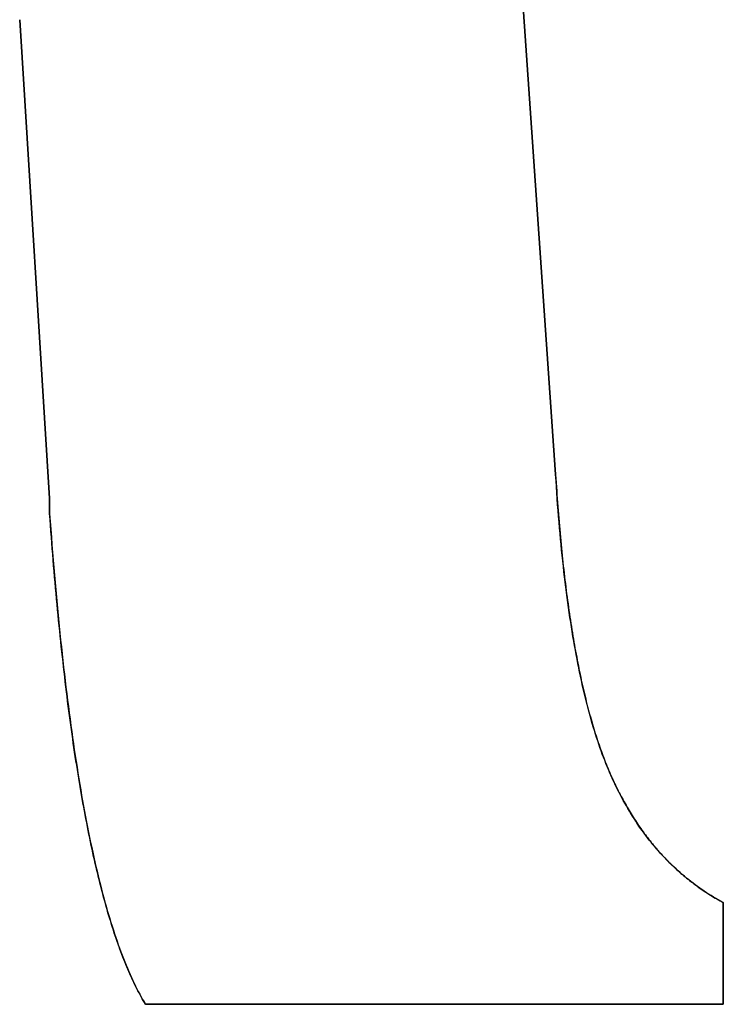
# Model space of a CAD drawing. Extents: x -1.48 to 1.48, y -1.03 to 1.03.
# Tile 67 of 90: x 0.7678 to 0.7858, y -0.6214 to -0.5963. Entities that reach past the tile are written whole.
import ezdxf

# ---------------------------------------------------------------- set-up
doc = ezdxf.new("R2010")
doc.units = 0
doc.layers.get('0').update_dxf_attribs({"linetype": 'CONTINUOUS'})

# ---------------------------------------------------------------- blocks, each defined once
blk = doc.blocks.new('*U1')
at = {"extrusion": (-0.997607, -0.069141, 0)}
for p, q in [((0.780419, -0.592426, 0.154), (0.781491, -0.607889, 0.154)), ((0.781491, -0.607889, 0.1539), (0.780419, -0.592426, 0.1539)), ((0.781491, -0.607889, 0.154), (0.781491, -0.607889, 0.1539))]:
    blk.add_line(p, q, dxfattribs=at)
for p, q in [((0.781491, -0.607889, 0.1539), (0.780419, -0.592426, 0.1539)), ((0.780419, -0.592426, 0.154), (0.781491, -0.607889, 0.154)), ((0.767789, -0.596253, 0.154), (0.767789, -0.596253, 0.1539)), ((0.767789, -0.596253, 0.1539), (0.768554, -0.608501, 0.1539)), ((0.768554, -0.608501, 0.154), (0.767789, -0.596253, 0.154)), ((0.781491, -0.607889, 0.154), (0.781491, -0.607889, 0.1539)), ((0.768554, -0.608501, 0.1539), (0.768554, -0.608884, 0.1539)), ((0.768554, -0.608884, 0.154), (0.768554, -0.608501, 0.154)), ((0.768554, -0.608884, 0.154), (0.768554, -0.608884, 0.1539)), ((0.785778, -0.618835, 0.154), (0.785778, -0.618835, 0.1539)), ((0.785778, -0.621437, 0.1539), (0.785778, -0.618835, 0.1539)), ((0.785778, -0.618835, 0.154), (0.785778, -0.621437, 0.154)), ((0.771004, -0.621437, 0.154), (0.771004, -0.621437, 0.1539)), ((0.771004, -0.621437, 0.1539), (0.785778, -0.621437, 0.1539)), ((0.785778, -0.621437, 0.154), (0.771004, -0.621437, 0.154))]:
    blk.add_line(p, q)
at = {"extrusion": (0.998053, 0.062378, 0)}
for p, q in [((0.768554, -0.608501, 0.154), (0.767789, -0.596253, 0.154)), ((0.767789, -0.596253, 0.154), (0.767789, -0.596253, 0.1539)), ((0.767789, -0.596253, 0.1539), (0.768554, -0.608501, 0.1539)), ((0.768554, -0.608501, 0.154), (0.768554, -0.608501, 0.1539))]:
    blk.add_line(p, q, dxfattribs=at)
at = {"extrusion": (1, 0, 0)}
for p, q in [((0.768554, -0.608884, 0.154), (0.768554, -0.608501, 0.154)), ((0.768554, -0.608501, 0.154), (0.768554, -0.608501, 0.1539)), ((0.768554, -0.608501, 0.1539), (0.768554, -0.608884, 0.1539)), ((0.768554, -0.608884, 0.154), (0.768554, -0.608884, 0.1539))]:
    blk.add_line(p, q, dxfattribs=at)
at = {"extrusion": (-1, 0, 0)}
for p, q in [((0.785778, -0.618835, 0.154), (0.785778, -0.621437, 0.154)), ((0.785778, -0.618835, 0.154), (0.785778, -0.618835, 0.1539)), ((0.785778, -0.621437, 0.1539), (0.785778, -0.618835, 0.1539)), ((0.785778, -0.621437, 0.154), (0.785778, -0.621437, 0.1539))]:
    blk.add_line(p, q, dxfattribs=at)
at = {"extrusion": (0, 1, 0)}
for p, q in [((0.785778, -0.621437, 0.154), (0.771004, -0.621437, 0.154)), ((0.771004, -0.621437, 0.154), (0.771004, -0.621437, 0.1539)), ((0.771004, -0.621437, 0.1539), (0.785778, -0.621437, 0.1539)), ((0.785778, -0.621437, 0.154), (0.785778, -0.621437, 0.1539))]:
    blk.add_line(p, q, dxfattribs=at)
for points in [[(0.781491, -0.607889, 0.154), (0.781497, -0.607992, 0.154), (0.781504, -0.608096, 0.154), (0.781511, -0.608199, 0.154), (0.781518, -0.608301, 0.154), (0.781525, -0.608403, 0.154), (0.781532, -0.608504, 0.154), (0.781539, -0.608604, 0.154), (0.781547, -0.608704, 0.154), (0.781555, -0.608804, 0.154), (0.781563, -0.608903, 0.154), (0.781571, -0.609001, 0.154), (0.781579, -0.609099, 0.154), (0.781587, -0.609196, 0.154), (0.781595, -0.609293, 0.154), (0.781604, -0.609389, 0.154), (0.781613, -0.609485, 0.154), (0.781622, -0.60958, 0.154), (0.781631, -0.609674, 0.154), (0.78164, -0.609768, 0.154), (0.781649, -0.609862, 0.154), (0.781659, -0.609955, 0.154), (0.781668, -0.610047, 0.154), (0.781678, -0.610139, 0.154), (0.781688, -0.61023, 0.154), (0.781698, -0.61032, 0.154), (0.781709, -0.610411, 0.154), (0.781719, -0.6105, 0.154), (0.78173, -0.610589, 0.154), (0.78174, -0.610677, 0.154), (0.781751, -0.610765, 0.154), (0.781762, -0.610853, 0.154), (0.781773, -0.610939, 0.154), (0.781785, -0.611026, 0.154), (0.781796, -0.611111, 0.154), (0.781808, -0.611196, 0.154), (0.78182, -0.611281, 0.154), (0.781832, -0.611365, 0.154), (0.781844, -0.611448, 0.154), (0.781856, -0.611531, 0.154), (0.781868, -0.611613, 0.154), (0.781881, -0.611695, 0.154), (0.781893, -0.611776, 0.154), (0.781906, -0.611857, 0.154), (0.781919, -0.611937, 0.154), (0.781932, -0.612017, 0.154), (0.781946, -0.612096, 0.154), (0.781959, -0.612174, 0.154), (0.781973, -0.612252, 0.154), (0.781986, -0.612329, 0.154), (0.782, -0.612406, 0.154), (0.782014, -0.612482, 0.154), (0.782029, -0.612558, 0.154), (0.782043, -0.612633, 0.154), (0.782057, -0.612708, 0.154), (0.782072, -0.612782, 0.154), (0.782087, -0.612855, 0.154), (0.782102, -0.612928, 0.154), (0.782117, -0.613, 0.154), (0.782132, -0.613072, 0.154), (0.782148, -0.613143, 0.154), (0.782163, -0.613214, 0.154), (0.782179, -0.613284, 0.154), (0.782195, -0.613354, 0.154), (0.782211, -0.613423, 0.154), (0.782227, -0.613491, 0.154), (0.782243, -0.613559, 0.154), (0.78226, -0.613627, 0.154), (0.782276, -0.613693, 0.154), (0.782293, -0.61376, 0.154), (0.78231, -0.613825, 0.154), (0.782327, -0.613891, 0.154), (0.782344, -0.613955, 0.154), (0.782361, -0.614019, 0.154), (0.782379, -0.614083, 0.154), (0.782397, -0.614146, 0.154), (0.782415, -0.614208, 0.154), (0.782432, -0.61427, 0.154), (0.782451, -0.614331, 0.154), (0.782469, -0.614392, 0.154), (0.782487, -0.614452, 0.154), (0.782506, -0.614512, 0.154), (0.782525, -0.614571, 0.154), (0.782543, -0.614629, 0.154), (0.782562, -0.614687, 0.154), (0.782582, -0.614744, 0.154), (0.782601, -0.614801, 0.154), (0.78262, -0.614858, 0.154), (0.78264, -0.614913, 0.154), (0.78266, -0.614968, 0.154), (0.78268, -0.615023, 0.154), (0.7827, -0.615077, 0.154), (0.78272, -0.615131, 0.154), (0.782741, -0.615184, 0.154), (0.782761, -0.615236, 0.154), (0.782782, -0.615288, 0.154), (0.782803, -0.615339, 0.154), (0.782824, -0.61539, 0.154), (0.782845, -0.615441, 0.154), (0.782866, -0.615491, 0.154), (0.782888, -0.615541, 0.154), (0.78291, -0.615591, 0.154), (0.782932, -0.615641, 0.154), (0.782955, -0.61569, 0.154), (0.782977, -0.615739, 0.154), (0.783, -0.615787, 0.154), (0.783023, -0.615836, 0.154), (0.783046, -0.615884, 0.154), (0.78307, -0.615931, 0.154), (0.783093, -0.615979, 0.154), (0.783117, -0.616026, 0.154), (0.783141, -0.616072, 0.154), (0.783166, -0.616119, 0.154), (0.78319, -0.616165, 0.154), (0.783215, -0.616211, 0.154), (0.78324, -0.616257, 0.154), (0.783265, -0.616302, 0.154), (0.783291, -0.616347, 0.154), (0.783316, -0.616391, 0.154), (0.783342, -0.616436, 0.154), (0.783368, -0.61648, 0.154), (0.783395, -0.616524, 0.154), (0.783421, -0.616567, 0.154), (0.783448, -0.61661, 0.154), (0.783475, -0.616653, 0.154), (0.783502, -0.616695, 0.154), (0.783529, -0.616738, 0.154), (0.783557, -0.61678, 0.154), (0.783585, -0.616821, 0.154), (0.783613, -0.616863, 0.154), (0.783641, -0.616904, 0.154), (0.783669, -0.616944, 0.154), (0.783698, -0.616985, 0.154), (0.783727, -0.617025, 0.154), (0.783756, -0.617065, 0.154), (0.783786, -0.617104, 0.154), (0.783815, -0.617143, 0.154), (0.783845, -0.617182, 0.154), (0.783875, -0.617221, 0.154), (0.783905, -0.617259, 0.154), (0.783936, -0.617297, 0.154), (0.783966, -0.617335, 0.154), (0.783997, -0.617372, 0.154), (0.784028, -0.617409, 0.154), (0.78406, -0.617446, 0.154), (0.784091, -0.617483, 0.154), (0.784123, -0.617519, 0.154), (0.784155, -0.617555, 0.154), (0.784187, -0.61759, 0.154), (0.784219, -0.617626, 0.154), (0.784252, -0.617661, 0.154), (0.784285, -0.617695, 0.154), (0.784318, -0.61773, 0.154), (0.784351, -0.617764, 0.154), (0.784385, -0.617798, 0.154), (0.784418, -0.617831, 0.154), (0.784452, -0.617864, 0.154), (0.784487, -0.617897, 0.154), (0.784521, -0.61793, 0.154), (0.784555, -0.617962, 0.154), (0.78459, -0.617994, 0.154), (0.784625, -0.618026, 0.154), (0.784661, -0.618057, 0.154), (0.784696, -0.618088, 0.154), (0.784732, -0.618119, 0.154), (0.784768, -0.618149, 0.154), (0.784804, -0.618179, 0.154), (0.78484, -0.618209, 0.154), (0.784877, -0.618239, 0.154), (0.784913, -0.618268, 0.154), (0.78495, -0.618297, 0.154), (0.784988, -0.618326, 0.154), (0.785025, -0.618354, 0.154), (0.785063, -0.618382, 0.154), (0.7851, -0.61841, 0.154), (0.785139, -0.618437, 0.154), (0.785177, -0.618464, 0.154), (0.785215, -0.618491, 0.154), (0.785254, -0.618518, 0.154), (0.785293, -0.618544, 0.154), (0.785332, -0.61857, 0.154), (0.785372, -0.618595, 0.154), (0.785411, -0.618621, 0.154), (0.785451, -0.618646, 0.154), (0.785491, -0.61867, 0.154), (0.785531, -0.618695, 0.154), (0.785572, -0.618719, 0.154), (0.785613, -0.618743, 0.154), (0.785653, -0.618766, 0.154), (0.785695, -0.618789, 0.154), (0.785736, -0.618812, 0.154), (0.785778, -0.618835, 0.154)], [(0.785778, -0.618835, 0.1539), (0.785715, -0.618801, 0.1539), (0.785653, -0.618766, 0.1539), (0.785592, -0.61873, 0.1539), (0.785531, -0.618694, 0.1539), (0.78547, -0.618658, 0.1539), (0.78541, -0.61862, 0.1539), (0.785351, -0.618582, 0.1539), (0.785292, -0.618543, 0.1539), (0.785233, -0.618503, 0.1539), (0.785175, -0.618463, 0.1539), (0.785118, -0.618422, 0.1539), (0.785061, -0.618381, 0.1539), (0.785004, -0.618338, 0.1539), (0.784948, -0.618295, 0.1539), (0.784893, -0.618252, 0.1539), (0.784838, -0.618207, 0.1539), (0.784783, -0.618162, 0.1539), (0.784729, -0.618117, 0.1539), (0.784676, -0.61807, 0.1539), (0.784623, -0.618023, 0.1539), (0.78457, -0.617975, 0.1539), (0.784518, -0.617927, 0.1539), (0.784466, -0.617878, 0.1539), (0.784415, -0.617828, 0.1539), (0.784365, -0.617777, 0.1539), (0.784315, -0.617726, 0.1539), (0.784265, -0.617674, 0.1539), (0.784216, -0.617622, 0.1539), (0.784167, -0.617569, 0.1539), (0.784119, -0.617515, 0.1539), (0.784071, -0.61746, 0.1539), (0.784024, -0.617405, 0.1539), (0.783978, -0.617349, 0.1539), (0.783932, -0.617292, 0.1539), (0.783886, -0.617235, 0.1539), (0.783841, -0.617177, 0.1539), (0.783796, -0.617118, 0.1539), (0.783752, -0.617059, 0.1539), (0.783708, -0.616999, 0.1539), (0.783665, -0.616938, 0.1539), (0.783622, -0.616877, 0.1539), (0.78358, -0.616814, 0.1539), (0.783538, -0.616752, 0.1539), (0.783497, -0.616688, 0.1539), (0.783456, -0.616624, 0.1539), (0.783416, -0.616559, 0.1539), (0.783376, -0.616494, 0.1539), (0.783337, -0.616427, 0.1539), (0.783299, -0.61636, 0.1539), (0.78326, -0.616293, 0.1539), (0.783222, -0.616225, 0.1539), (0.783185, -0.616156, 0.1539), (0.783148, -0.616086, 0.1539), (0.783112, -0.616016, 0.1539), (0.783076, -0.615945, 0.1539), (0.783041, -0.615873, 0.1539), (0.783006, -0.615801, 0.1539), (0.782972, -0.615728, 0.1539), (0.782938, -0.615654, 0.1539), (0.782905, -0.615579, 0.1539), (0.782872, -0.615504, 0.1539), (0.78284, -0.615429, 0.1539), (0.782808, -0.615352, 0.1539), (0.782777, -0.615275, 0.1539), (0.782746, -0.615197, 0.1539), (0.782715, -0.615117, 0.1539), (0.782685, -0.615036, 0.1539), (0.782655, -0.614954, 0.1539), (0.782625, -0.61487, 0.1539), (0.782596, -0.614786, 0.1539), (0.782567, -0.6147, 0.1539), (0.782538, -0.614613, 0.1539), (0.78251, -0.614524, 0.1539), (0.782482, -0.614434, 0.1539), (0.782454, -0.614344, 0.1539), (0.782427, -0.614251, 0.1539), (0.7824, -0.614158, 0.1539), (0.782374, -0.614063, 0.1539), (0.782347, -0.613967, 0.1539), (0.782322, -0.61387, 0.1539), (0.782296, -0.613772, 0.1539), (0.782271, -0.613672, 0.1539), (0.782246, -0.613571, 0.1539), (0.782221, -0.613469, 0.1539), (0.782197, -0.613365, 0.1539), (0.782173, -0.613261, 0.1539), (0.78215, -0.613155, 0.1539), (0.782127, -0.613047, 0.1539), (0.782104, -0.612939, 0.1539), (0.782082, -0.612829, 0.1539), (0.782059, -0.612718, 0.1539), (0.782038, -0.612606, 0.1539), (0.782016, -0.612493, 0.1539), (0.781995, -0.612378, 0.1539), (0.781974, -0.612262, 0.1539), (0.781954, -0.612145, 0.1539), (0.781934, -0.612026, 0.1539), (0.781914, -0.611906, 0.1539), (0.781895, -0.611785, 0.1539), (0.781876, -0.611663, 0.1539), (0.781857, -0.61154, 0.1539), (0.781839, -0.611415, 0.1539), (0.781821, -0.611289, 0.1539), (0.781803, -0.611162, 0.1539), (0.781786, -0.611033, 0.1539), (0.781769, -0.610903, 0.1539), (0.781752, -0.610772, 0.1539), (0.781736, -0.61064, 0.1539), (0.78172, -0.610506, 0.1539), (0.781704, -0.610372, 0.1539), (0.781689, -0.610236, 0.1539), (0.781674, -0.610098, 0.1539), (0.781659, -0.60996, 0.1539), (0.781645, -0.60982, 0.1539), (0.781631, -0.609679, 0.1539), (0.781618, -0.609537, 0.1539), (0.781604, -0.609393, 0.1539), (0.781591, -0.609248, 0.1539), (0.781579, -0.609102, 0.1539), (0.781567, -0.608955, 0.1539), (0.781555, -0.608806, 0.1539), (0.781543, -0.608656, 0.1539), (0.781532, -0.608505, 0.1539), (0.781521, -0.608353, 0.1539), (0.781511, -0.608199, 0.1539), (0.781501, -0.608045, 0.1539), (0.781491, -0.607889, 0.1539)], [(0.785778, -0.618835, 0.1539), (0.785715, -0.618801, 0.1539), (0.785653, -0.618766, 0.1539), (0.785592, -0.61873, 0.1539), (0.785531, -0.618694, 0.1539), (0.78547, -0.618658, 0.1539), (0.78541, -0.61862, 0.1539), (0.785351, -0.618582, 0.1539), (0.785292, -0.618543, 0.1539), (0.785233, -0.618503, 0.1539), (0.785175, -0.618463, 0.1539), (0.785118, -0.618422, 0.1539), (0.785061, -0.618381, 0.1539), (0.785004, -0.618338, 0.1539), (0.784948, -0.618295, 0.1539), (0.784893, -0.618252, 0.1539), (0.784838, -0.618207, 0.1539), (0.784783, -0.618162, 0.1539), (0.784729, -0.618117, 0.1539), (0.784676, -0.61807, 0.1539), (0.784623, -0.618023, 0.1539), (0.78457, -0.617975, 0.1539), (0.784518, -0.617927, 0.1539), (0.784466, -0.617878, 0.1539), (0.784415, -0.617828, 0.1539), (0.784365, -0.617777, 0.1539), (0.784315, -0.617726, 0.1539), (0.784265, -0.617674, 0.1539), (0.784216, -0.617622, 0.1539), (0.784167, -0.617569, 0.1539), (0.784119, -0.617515, 0.1539), (0.784071, -0.61746, 0.1539), (0.784024, -0.617405, 0.1539), (0.783978, -0.617349, 0.1539), (0.783932, -0.617292, 0.1539), (0.783886, -0.617235, 0.1539), (0.783841, -0.617177, 0.1539), (0.783796, -0.617118, 0.1539), (0.783752, -0.617059, 0.1539), (0.783708, -0.616999, 0.1539), (0.783665, -0.616938, 0.1539), (0.783622, -0.616877, 0.1539), (0.78358, -0.616814, 0.1539), (0.783538, -0.616752, 0.1539), (0.783497, -0.616688, 0.1539), (0.783456, -0.616624, 0.1539), (0.783416, -0.616559, 0.1539), (0.783376, -0.616494, 0.1539), (0.783337, -0.616427, 0.1539), (0.783299, -0.61636, 0.1539), (0.78326, -0.616293, 0.1539), (0.783222, -0.616225, 0.1539), (0.783185, -0.616156, 0.1539), (0.783148, -0.616086, 0.1539), (0.783112, -0.616016, 0.1539), (0.783076, -0.615945, 0.1539), (0.783041, -0.615873, 0.1539), (0.783006, -0.615801, 0.1539), (0.782972, -0.615728, 0.1539), (0.782938, -0.615654, 0.1539), (0.782905, -0.615579, 0.1539), (0.782872, -0.615504, 0.1539), (0.78284, -0.615429, 0.1539), (0.782808, -0.615352, 0.1539), (0.782777, -0.615275, 0.1539), (0.782746, -0.615197, 0.1539), (0.782715, -0.615117, 0.1539), (0.782685, -0.615036, 0.1539), (0.782655, -0.614954, 0.1539), (0.782625, -0.61487, 0.1539), (0.782596, -0.614786, 0.1539), (0.782567, -0.6147, 0.1539), (0.782538, -0.614613, 0.1539), (0.78251, -0.614524, 0.1539), (0.782482, -0.614434, 0.1539), (0.782454, -0.614344, 0.1539), (0.782427, -0.614251, 0.1539), (0.7824, -0.614158, 0.1539), (0.782374, -0.614063, 0.1539), (0.782347, -0.613967, 0.1539), (0.782322, -0.61387, 0.1539), (0.782296, -0.613772, 0.1539), (0.782271, -0.613672, 0.1539), (0.782246, -0.613571, 0.1539), (0.782221, -0.613469, 0.1539), (0.782197, -0.613365, 0.1539), (0.782173, -0.613261, 0.1539), (0.78215, -0.613155, 0.1539), (0.782127, -0.613047, 0.1539), (0.782104, -0.612939, 0.1539), (0.782082, -0.612829, 0.1539), (0.782059, -0.612718, 0.1539), (0.782038, -0.612606, 0.1539), (0.782016, -0.612493, 0.1539), (0.781995, -0.612378, 0.1539), (0.781974, -0.612262, 0.1539), (0.781954, -0.612145, 0.1539), (0.781934, -0.612026, 0.1539), (0.781914, -0.611906, 0.1539), (0.781895, -0.611785, 0.1539), (0.781876, -0.611663, 0.1539), (0.781857, -0.61154, 0.1539), (0.781839, -0.611415, 0.1539), (0.781821, -0.611289, 0.1539), (0.781803, -0.611162, 0.1539), (0.781786, -0.611033, 0.1539), (0.781769, -0.610903, 0.1539), (0.781752, -0.610772, 0.1539), (0.781736, -0.61064, 0.1539), (0.78172, -0.610506, 0.1539), (0.781704, -0.610372, 0.1539), (0.781689, -0.610236, 0.1539), (0.781674, -0.610098, 0.1539), (0.781659, -0.60996, 0.1539), (0.781645, -0.60982, 0.1539), (0.781631, -0.609679, 0.1539), (0.781618, -0.609537, 0.1539), (0.781604, -0.609393, 0.1539), (0.781591, -0.609248, 0.1539), (0.781579, -0.609102, 0.1539), (0.781567, -0.608955, 0.1539), (0.781555, -0.608806, 0.1539), (0.781543, -0.608656, 0.1539), (0.781532, -0.608505, 0.1539), (0.781521, -0.608353, 0.1539), (0.781511, -0.608199, 0.1539), (0.781501, -0.608045, 0.1539), (0.781491, -0.607889, 0.1539)], [(0.781491, -0.607889, 0.154), (0.781497, -0.607992, 0.154), (0.781504, -0.608096, 0.154), (0.781511, -0.608199, 0.154), (0.781518, -0.608301, 0.154), (0.781525, -0.608403, 0.154), (0.781532, -0.608504, 0.154), (0.781539, -0.608604, 0.154), (0.781547, -0.608704, 0.154), (0.781555, -0.608804, 0.154), (0.781563, -0.608903, 0.154), (0.781571, -0.609001, 0.154), (0.781579, -0.609099, 0.154), (0.781587, -0.609196, 0.154), (0.781595, -0.609293, 0.154), (0.781604, -0.609389, 0.154), (0.781613, -0.609485, 0.154), (0.781622, -0.60958, 0.154), (0.781631, -0.609674, 0.154), (0.78164, -0.609768, 0.154), (0.781649, -0.609862, 0.154), (0.781659, -0.609955, 0.154), (0.781668, -0.610047, 0.154), (0.781678, -0.610139, 0.154), (0.781688, -0.61023, 0.154), (0.781698, -0.61032, 0.154), (0.781709, -0.610411, 0.154), (0.781719, -0.6105, 0.154), (0.78173, -0.610589, 0.154), (0.78174, -0.610677, 0.154), (0.781751, -0.610765, 0.154), (0.781762, -0.610853, 0.154), (0.781773, -0.610939, 0.154), (0.781785, -0.611026, 0.154), (0.781796, -0.611111, 0.154), (0.781808, -0.611196, 0.154), (0.78182, -0.611281, 0.154), (0.781832, -0.611365, 0.154), (0.781844, -0.611448, 0.154), (0.781856, -0.611531, 0.154), (0.781868, -0.611613, 0.154), (0.781881, -0.611695, 0.154), (0.781893, -0.611776, 0.154), (0.781906, -0.611857, 0.154), (0.781919, -0.611937, 0.154), (0.781932, -0.612017, 0.154), (0.781946, -0.612096, 0.154), (0.781959, -0.612174, 0.154), (0.781973, -0.612252, 0.154), (0.781986, -0.612329, 0.154), (0.782, -0.612406, 0.154), (0.782014, -0.612482, 0.154), (0.782029, -0.612558, 0.154), (0.782043, -0.612633, 0.154), (0.782057, -0.612708, 0.154), (0.782072, -0.612782, 0.154), (0.782087, -0.612855, 0.154), (0.782102, -0.612928, 0.154), (0.782117, -0.613, 0.154), (0.782132, -0.613072, 0.154), (0.782148, -0.613143, 0.154), (0.782163, -0.613214, 0.154), (0.782179, -0.613284, 0.154), (0.782195, -0.613354, 0.154), (0.782211, -0.613423, 0.154), (0.782227, -0.613491, 0.154), (0.782243, -0.613559, 0.154), (0.78226, -0.613627, 0.154), (0.782276, -0.613693, 0.154), (0.782293, -0.61376, 0.154), (0.78231, -0.613825, 0.154), (0.782327, -0.613891, 0.154), (0.782344, -0.613955, 0.154), (0.782361, -0.614019, 0.154), (0.782379, -0.614083, 0.154), (0.782397, -0.614146, 0.154), (0.782415, -0.614208, 0.154), (0.782432, -0.61427, 0.154), (0.782451, -0.614331, 0.154), (0.782469, -0.614392, 0.154), (0.782487, -0.614452, 0.154), (0.782506, -0.614512, 0.154), (0.782525, -0.614571, 0.154), (0.782543, -0.614629, 0.154), (0.782562, -0.614687, 0.154), (0.782582, -0.614744, 0.154), (0.782601, -0.614801, 0.154), (0.78262, -0.614858, 0.154), (0.78264, -0.614913, 0.154), (0.78266, -0.614968, 0.154), (0.78268, -0.615023, 0.154), (0.7827, -0.615077, 0.154), (0.78272, -0.615131, 0.154), (0.782741, -0.615184, 0.154), (0.782761, -0.615236, 0.154), (0.782782, -0.615288, 0.154), (0.782803, -0.615339, 0.154), (0.782824, -0.61539, 0.154), (0.782845, -0.615441, 0.154), (0.782866, -0.615491, 0.154), (0.782888, -0.615541, 0.154), (0.78291, -0.615591, 0.154), (0.782932, -0.615641, 0.154), (0.782955, -0.61569, 0.154), (0.782977, -0.615739, 0.154), (0.783, -0.615787, 0.154), (0.783023, -0.615836, 0.154), (0.783046, -0.615884, 0.154), (0.78307, -0.615931, 0.154), (0.783093, -0.615979, 0.154), (0.783117, -0.616026, 0.154), (0.783141, -0.616072, 0.154), (0.783166, -0.616119, 0.154), (0.78319, -0.616165, 0.154), (0.783215, -0.616211, 0.154), (0.78324, -0.616257, 0.154), (0.783265, -0.616302, 0.154), (0.783291, -0.616347, 0.154), (0.783316, -0.616391, 0.154), (0.783342, -0.616436, 0.154), (0.783368, -0.61648, 0.154), (0.783395, -0.616524, 0.154), (0.783421, -0.616567, 0.154), (0.783448, -0.61661, 0.154), (0.783475, -0.616653, 0.154), (0.783502, -0.616695, 0.154), (0.783529, -0.616738, 0.154), (0.783557, -0.61678, 0.154), (0.783585, -0.616821, 0.154), (0.783613, -0.616863, 0.154), (0.783641, -0.616904, 0.154), (0.783669, -0.616944, 0.154), (0.783698, -0.616985, 0.154), (0.783727, -0.617025, 0.154), (0.783756, -0.617065, 0.154), (0.783786, -0.617104, 0.154), (0.783815, -0.617143, 0.154), (0.783845, -0.617182, 0.154), (0.783875, -0.617221, 0.154), (0.783905, -0.617259, 0.154), (0.783936, -0.617297, 0.154), (0.783966, -0.617335, 0.154), (0.783997, -0.617372, 0.154), (0.784028, -0.617409, 0.154), (0.78406, -0.617446, 0.154), (0.784091, -0.617483, 0.154), (0.784123, -0.617519, 0.154), (0.784155, -0.617555, 0.154), (0.784187, -0.61759, 0.154), (0.784219, -0.617626, 0.154), (0.784252, -0.617661, 0.154), (0.784285, -0.617695, 0.154), (0.784318, -0.61773, 0.154), (0.784351, -0.617764, 0.154), (0.784385, -0.617798, 0.154), (0.784418, -0.617831, 0.154), (0.784452, -0.617864, 0.154), (0.784487, -0.617897, 0.154), (0.784521, -0.61793, 0.154), (0.784555, -0.617962, 0.154), (0.78459, -0.617994, 0.154), (0.784625, -0.618026, 0.154), (0.784661, -0.618057, 0.154), (0.784696, -0.618088, 0.154), (0.784732, -0.618119, 0.154), (0.784768, -0.618149, 0.154), (0.784804, -0.618179, 0.154), (0.78484, -0.618209, 0.154), (0.784877, -0.618239, 0.154), (0.784913, -0.618268, 0.154), (0.78495, -0.618297, 0.154), (0.784988, -0.618326, 0.154), (0.785025, -0.618354, 0.154), (0.785063, -0.618382, 0.154), (0.7851, -0.61841, 0.154), (0.785139, -0.618437, 0.154), (0.785177, -0.618464, 0.154), (0.785215, -0.618491, 0.154), (0.785254, -0.618518, 0.154), (0.785293, -0.618544, 0.154), (0.785332, -0.61857, 0.154), (0.785372, -0.618595, 0.154), (0.785411, -0.618621, 0.154), (0.785451, -0.618646, 0.154), (0.785491, -0.61867, 0.154), (0.785531, -0.618695, 0.154), (0.785572, -0.618719, 0.154), (0.785613, -0.618743, 0.154), (0.785653, -0.618766, 0.154), (0.785695, -0.618789, 0.154), (0.785736, -0.618812, 0.154), (0.785778, -0.618835, 0.154)], [(0.771004, -0.621437, 0.154), (0.770976, -0.621391, 0.154), (0.770949, -0.621344, 0.154), (0.770921, -0.621296, 0.154), (0.770894, -0.621248, 0.154), (0.770867, -0.621198, 0.154), (0.77084, -0.621148, 0.154), (0.770813, -0.621096, 0.154), (0.770786, -0.621044, 0.154), (0.77076, -0.620991, 0.154), (0.770733, -0.620938, 0.154), (0.770707, -0.620883, 0.154), (0.770681, -0.620828, 0.154), (0.770655, -0.620771, 0.154), (0.770629, -0.620714, 0.154), (0.770603, -0.620656, 0.154), (0.770577, -0.620598, 0.154), (0.770552, -0.620538, 0.154), (0.770526, -0.620478, 0.154), (0.770501, -0.620416, 0.154), (0.770476, -0.620354, 0.154), (0.770451, -0.620291, 0.154), (0.770426, -0.620228, 0.154), (0.770401, -0.620163, 0.154), (0.770377, -0.620097, 0.154), (0.770352, -0.620031, 0.154), (0.770328, -0.619964, 0.154), (0.770304, -0.619896, 0.154), (0.77028, -0.619827, 0.154), (0.770256, -0.619758, 0.154), (0.770232, -0.619687, 0.154), (0.770208, -0.619616, 0.154), (0.770185, -0.619544, 0.154), (0.770161, -0.619471, 0.154), (0.770138, -0.619397, 0.154), (0.770115, -0.619323, 0.154), (0.770092, -0.619247, 0.154), (0.770069, -0.619171, 0.154), (0.770046, -0.619094, 0.154), (0.770024, -0.619016, 0.154), (0.770001, -0.618937, 0.154), (0.769979, -0.618857, 0.154), (0.769957, -0.618777, 0.154), (0.769935, -0.618695, 0.154), (0.769913, -0.618613, 0.154), (0.769891, -0.61853, 0.154), (0.769869, -0.618447, 0.154), (0.769848, -0.618362, 0.154), (0.769826, -0.618276, 0.154), (0.769805, -0.61819, 0.154), (0.769784, -0.618103, 0.154), (0.769763, -0.618015, 0.154), (0.769742, -0.617926, 0.154), (0.769721, -0.617836, 0.154), (0.7697, -0.617746, 0.154), (0.76968, -0.617655, 0.154), (0.76966, -0.617562, 0.154), (0.769639, -0.617469, 0.154), (0.769619, -0.617376, 0.154), (0.769599, -0.617281, 0.154), (0.76958, -0.617185, 0.154), (0.76956, -0.617089, 0.154), (0.76954, -0.616992, 0.154), (0.769521, -0.616894, 0.154), (0.769502, -0.616795, 0.154), (0.769482, -0.616695, 0.154), (0.769463, -0.616595, 0.154), (0.769445, -0.616493, 0.154), (0.769426, -0.616391, 0.154), (0.769407, -0.616288, 0.154), (0.769389, -0.616184, 0.154), (0.76937, -0.61608, 0.154), (0.769352, -0.615974, 0.154), (0.769334, -0.615868, 0.154), (0.769316, -0.615761, 0.154), (0.769298, -0.615653, 0.154), (0.769281, -0.615544, 0.154), (0.769263, -0.615434, 0.154), (0.769246, -0.615323, 0.154), (0.769228, -0.615212, 0.154), (0.769211, -0.6151, 0.154), (0.769194, -0.614987, 0.154), (0.769177, -0.614873, 0.154), (0.76916, -0.614758, 0.154), (0.769144, -0.614643, 0.154), (0.769127, -0.614526, 0.154), (0.769111, -0.614409, 0.154), (0.769095, -0.614291, 0.154), (0.769079, -0.614172, 0.154), (0.769063, -0.614052, 0.154), (0.769047, -0.613932, 0.154), (0.769031, -0.61381, 0.154), (0.769015, -0.613688, 0.154), (0.769, -0.613565, 0.154), (0.768985, -0.613441, 0.154), (0.76897, -0.613316, 0.154), (0.768955, -0.613191, 0.154), (0.76894, -0.613064, 0.154), (0.768925, -0.612937, 0.154), (0.76891, -0.612809, 0.154), (0.768896, -0.61268, 0.154), (0.768881, -0.61255, 0.154), (0.768867, -0.61242, 0.154), (0.768853, -0.612288, 0.154), (0.768839, -0.612156, 0.154), (0.768825, -0.612023, 0.154), (0.768812, -0.611889, 0.154), (0.768798, -0.611754, 0.154), (0.768784, -0.611619, 0.154), (0.768771, -0.611482, 0.154), (0.768758, -0.611345, 0.154), (0.768745, -0.611207, 0.154), (0.768732, -0.611068, 0.154), (0.768719, -0.610928, 0.154), (0.768707, -0.610788, 0.154), (0.768694, -0.610646, 0.154), (0.768682, -0.610504, 0.154), (0.76867, -0.610361, 0.154), (0.768657, -0.610217, 0.154), (0.768645, -0.610072, 0.154), (0.768634, -0.609926, 0.154), (0.768622, -0.60978, 0.154), (0.76861, -0.609633, 0.154), (0.768599, -0.609485, 0.154), (0.768588, -0.609336, 0.154), (0.768576, -0.609186, 0.154), (0.768565, -0.609035, 0.154), (0.768554, -0.608884, 0.154)], [(0.768554, -0.608884, 0.1539), (0.768569, -0.609086, 0.1539), (0.768584, -0.609287, 0.1539), (0.768599, -0.609486, 0.1539), (0.768614, -0.609684, 0.1539), (0.76863, -0.60988, 0.1539), (0.768646, -0.610075, 0.1539), (0.768662, -0.610268, 0.1539), (0.768678, -0.61046, 0.1539), (0.768695, -0.610651, 0.1539), (0.768711, -0.61084, 0.1539), (0.768728, -0.611027, 0.1539), (0.768746, -0.611213, 0.1539), (0.768763, -0.611397, 0.1539), (0.768781, -0.61158, 0.1539), (0.768799, -0.611762, 0.1539), (0.768817, -0.611941, 0.1539), (0.768835, -0.61212, 0.1539), (0.768854, -0.612297, 0.1539), (0.768873, -0.612472, 0.1539), (0.768892, -0.612646, 0.1539), (0.768911, -0.612819, 0.1539), (0.768931, -0.61299, 0.1539), (0.768951, -0.613159, 0.1539), (0.768971, -0.613327, 0.1539), (0.768991, -0.613493, 0.1539), (0.769012, -0.613658, 0.1539), (0.769033, -0.613822, 0.1539), (0.769054, -0.613984, 0.1539), (0.769075, -0.614144, 0.1539), (0.769096, -0.614303, 0.1539), (0.769118, -0.614461, 0.1539), (0.76914, -0.614617, 0.1539), (0.769162, -0.614772, 0.1539), (0.769185, -0.614925, 0.1539), (0.769207, -0.615076, 0.1539), (0.76923, -0.615226, 0.1539), (0.769254, -0.615375, 0.1539), (0.769277, -0.615522, 0.1539), (0.769301, -0.615667, 0.1539), (0.769325, -0.615812, 0.1539), (0.769349, -0.615954, 0.1539), (0.769373, -0.616095, 0.1539), (0.769398, -0.616235, 0.1539), (0.769422, -0.616373, 0.1539), (0.769447, -0.61651, 0.1539), (0.769473, -0.616645, 0.1539), (0.769498, -0.616778, 0.1539), (0.769524, -0.61691, 0.1539), (0.76955, -0.617041, 0.1539), (0.769576, -0.61717, 0.1539), (0.769603, -0.617298, 0.1539), (0.76963, -0.617424, 0.1539), (0.769657, -0.617549, 0.1539), (0.769684, -0.617672, 0.1539), (0.769711, -0.617794, 0.1539), (0.769739, -0.617914, 0.1539), (0.769767, -0.618033, 0.1539), (0.769795, -0.61815, 0.1539), (0.769823, -0.618266, 0.1539), (0.769852, -0.61838, 0.1539), (0.769881, -0.618493, 0.1539), (0.76991, -0.618604, 0.1539), (0.769939, -0.618714, 0.1539), (0.769969, -0.618822, 0.1539), (0.769999, -0.618929, 0.1539), (0.770029, -0.619034, 0.1539), (0.770059, -0.619138, 0.1539), (0.77009, -0.61924, 0.1539), (0.77012, -0.619341, 0.1539), (0.770151, -0.61944, 0.1539), (0.770183, -0.619538, 0.1539), (0.770214, -0.619634, 0.1539), (0.770246, -0.619729, 0.1539), (0.770278, -0.619822, 0.1539), (0.77031, -0.619914, 0.1539), (0.770343, -0.620004, 0.1539), (0.770375, -0.620093, 0.1539), (0.770408, -0.620181, 0.1539), (0.770441, -0.620267, 0.1539), (0.770475, -0.620351, 0.1539), (0.770508, -0.620434, 0.1539), (0.770542, -0.620515, 0.1539), (0.770576, -0.620595, 0.1539), (0.770611, -0.620673, 0.1539), (0.770645, -0.62075, 0.1539), (0.77068, -0.620826, 0.1539), (0.770715, -0.6209, 0.1539), (0.77075, -0.620972, 0.1539), (0.770786, -0.621043, 0.1539), (0.770822, -0.621113, 0.1539), (0.770858, -0.621181, 0.1539), (0.770894, -0.621247, 0.1539), (0.77093, -0.621312, 0.1539), (0.770967, -0.621375, 0.1539), (0.771004, -0.621437, 0.1539)], [(0.768554, -0.608884, 0.1539), (0.768569, -0.609086, 0.1539), (0.768584, -0.609287, 0.1539), (0.768599, -0.609486, 0.1539), (0.768614, -0.609684, 0.1539), (0.76863, -0.60988, 0.1539), (0.768646, -0.610075, 0.1539), (0.768662, -0.610268, 0.1539), (0.768678, -0.61046, 0.1539), (0.768695, -0.610651, 0.1539), (0.768711, -0.61084, 0.1539), (0.768728, -0.611027, 0.1539), (0.768746, -0.611213, 0.1539), (0.768763, -0.611397, 0.1539), (0.768781, -0.61158, 0.1539), (0.768799, -0.611762, 0.1539), (0.768817, -0.611941, 0.1539), (0.768835, -0.61212, 0.1539), (0.768854, -0.612297, 0.1539), (0.768873, -0.612472, 0.1539), (0.768892, -0.612646, 0.1539), (0.768911, -0.612819, 0.1539), (0.768931, -0.61299, 0.1539), (0.768951, -0.613159, 0.1539), (0.768971, -0.613327, 0.1539), (0.768991, -0.613493, 0.1539), (0.769012, -0.613658, 0.1539), (0.769033, -0.613822, 0.1539), (0.769054, -0.613984, 0.1539), (0.769075, -0.614144, 0.1539), (0.769096, -0.614303, 0.1539), (0.769118, -0.614461, 0.1539), (0.76914, -0.614617, 0.1539), (0.769162, -0.614772, 0.1539), (0.769185, -0.614925, 0.1539), (0.769207, -0.615076, 0.1539), (0.76923, -0.615226, 0.1539), (0.769254, -0.615375, 0.1539), (0.769277, -0.615522, 0.1539), (0.769301, -0.615667, 0.1539), (0.769325, -0.615812, 0.1539), (0.769349, -0.615954, 0.1539), (0.769373, -0.616095, 0.1539), (0.769398, -0.616235, 0.1539), (0.769422, -0.616373, 0.1539), (0.769447, -0.61651, 0.1539), (0.769473, -0.616645, 0.1539), (0.769498, -0.616778, 0.1539), (0.769524, -0.61691, 0.1539), (0.76955, -0.617041, 0.1539), (0.769576, -0.61717, 0.1539), (0.769603, -0.617298, 0.1539), (0.76963, -0.617424, 0.1539), (0.769657, -0.617549, 0.1539), (0.769684, -0.617672, 0.1539), (0.769711, -0.617794, 0.1539), (0.769739, -0.617914, 0.1539), (0.769767, -0.618033, 0.1539), (0.769795, -0.61815, 0.1539), (0.769823, -0.618266, 0.1539), (0.769852, -0.61838, 0.1539), (0.769881, -0.618493, 0.1539), (0.76991, -0.618604, 0.1539), (0.769939, -0.618714, 0.1539), (0.769969, -0.618822, 0.1539), (0.769999, -0.618929, 0.1539), (0.770029, -0.619034, 0.1539), (0.770059, -0.619138, 0.1539), (0.77009, -0.61924, 0.1539), (0.77012, -0.619341, 0.1539), (0.770151, -0.61944, 0.1539), (0.770183, -0.619538, 0.1539), (0.770214, -0.619634, 0.1539), (0.770246, -0.619729, 0.1539), (0.770278, -0.619822, 0.1539), (0.77031, -0.619914, 0.1539), (0.770343, -0.620004, 0.1539), (0.770375, -0.620093, 0.1539), (0.770408, -0.620181, 0.1539), (0.770441, -0.620267, 0.1539), (0.770475, -0.620351, 0.1539), (0.770508, -0.620434, 0.1539), (0.770542, -0.620515, 0.1539), (0.770576, -0.620595, 0.1539), (0.770611, -0.620673, 0.1539), (0.770645, -0.62075, 0.1539), (0.77068, -0.620826, 0.1539), (0.770715, -0.6209, 0.1539), (0.77075, -0.620972, 0.1539), (0.770786, -0.621043, 0.1539), (0.770822, -0.621113, 0.1539), (0.770858, -0.621181, 0.1539), (0.770894, -0.621247, 0.1539), (0.77093, -0.621312, 0.1539), (0.770967, -0.621375, 0.1539), (0.771004, -0.621437, 0.1539)], [(0.771004, -0.621437, 0.154), (0.770976, -0.621391, 0.154), (0.770949, -0.621344, 0.154), (0.770921, -0.621296, 0.154), (0.770894, -0.621248, 0.154), (0.770867, -0.621198, 0.154), (0.77084, -0.621148, 0.154), (0.770813, -0.621096, 0.154), (0.770786, -0.621044, 0.154), (0.77076, -0.620991, 0.154), (0.770733, -0.620938, 0.154), (0.770707, -0.620883, 0.154), (0.770681, -0.620828, 0.154), (0.770655, -0.620771, 0.154), (0.770629, -0.620714, 0.154), (0.770603, -0.620656, 0.154), (0.770577, -0.620598, 0.154), (0.770552, -0.620538, 0.154), (0.770526, -0.620478, 0.154), (0.770501, -0.620416, 0.154), (0.770476, -0.620354, 0.154), (0.770451, -0.620291, 0.154), (0.770426, -0.620228, 0.154), (0.770401, -0.620163, 0.154), (0.770377, -0.620097, 0.154), (0.770352, -0.620031, 0.154), (0.770328, -0.619964, 0.154), (0.770304, -0.619896, 0.154), (0.77028, -0.619827, 0.154), (0.770256, -0.619758, 0.154), (0.770232, -0.619687, 0.154), (0.770208, -0.619616, 0.154), (0.770185, -0.619544, 0.154), (0.770161, -0.619471, 0.154), (0.770138, -0.619397, 0.154), (0.770115, -0.619323, 0.154), (0.770092, -0.619247, 0.154), (0.770069, -0.619171, 0.154), (0.770046, -0.619094, 0.154), (0.770024, -0.619016, 0.154), (0.770001, -0.618937, 0.154), (0.769979, -0.618857, 0.154), (0.769957, -0.618777, 0.154), (0.769935, -0.618695, 0.154), (0.769913, -0.618613, 0.154), (0.769891, -0.61853, 0.154), (0.769869, -0.618447, 0.154), (0.769848, -0.618362, 0.154), (0.769826, -0.618276, 0.154), (0.769805, -0.61819, 0.154), (0.769784, -0.618103, 0.154), (0.769763, -0.618015, 0.154), (0.769742, -0.617926, 0.154), (0.769721, -0.617836, 0.154), (0.7697, -0.617746, 0.154), (0.76968, -0.617655, 0.154), (0.76966, -0.617562, 0.154), (0.769639, -0.617469, 0.154), (0.769619, -0.617376, 0.154), (0.769599, -0.617281, 0.154), (0.76958, -0.617185, 0.154), (0.76956, -0.617089, 0.154), (0.76954, -0.616992, 0.154), (0.769521, -0.616894, 0.154), (0.769502, -0.616795, 0.154), (0.769482, -0.616695, 0.154), (0.769463, -0.616595, 0.154), (0.769445, -0.616493, 0.154), (0.769426, -0.616391, 0.154), (0.769407, -0.616288, 0.154), (0.769389, -0.616184, 0.154), (0.76937, -0.61608, 0.154), (0.769352, -0.615974, 0.154), (0.769334, -0.615868, 0.154), (0.769316, -0.615761, 0.154), (0.769298, -0.615653, 0.154), (0.769281, -0.615544, 0.154), (0.769263, -0.615434, 0.154), (0.769246, -0.615323, 0.154), (0.769228, -0.615212, 0.154), (0.769211, -0.6151, 0.154), (0.769194, -0.614987, 0.154), (0.769177, -0.614873, 0.154), (0.76916, -0.614758, 0.154), (0.769144, -0.614643, 0.154), (0.769127, -0.614526, 0.154), (0.769111, -0.614409, 0.154), (0.769095, -0.614291, 0.154), (0.769079, -0.614172, 0.154), (0.769063, -0.614052, 0.154), (0.769047, -0.613932, 0.154), (0.769031, -0.61381, 0.154), (0.769015, -0.613688, 0.154), (0.769, -0.613565, 0.154), (0.768985, -0.613441, 0.154), (0.76897, -0.613316, 0.154), (0.768955, -0.613191, 0.154), (0.76894, -0.613064, 0.154), (0.768925, -0.612937, 0.154), (0.76891, -0.612809, 0.154), (0.768896, -0.61268, 0.154), (0.768881, -0.61255, 0.154), (0.768867, -0.61242, 0.154), (0.768853, -0.612288, 0.154), (0.768839, -0.612156, 0.154), (0.768825, -0.612023, 0.154), (0.768812, -0.611889, 0.154), (0.768798, -0.611754, 0.154), (0.768784, -0.611619, 0.154), (0.768771, -0.611482, 0.154), (0.768758, -0.611345, 0.154), (0.768745, -0.611207, 0.154), (0.768732, -0.611068, 0.154), (0.768719, -0.610928, 0.154), (0.768707, -0.610788, 0.154), (0.768694, -0.610646, 0.154), (0.768682, -0.610504, 0.154), (0.76867, -0.610361, 0.154), (0.768657, -0.610217, 0.154), (0.768645, -0.610072, 0.154), (0.768634, -0.609926, 0.154), (0.768622, -0.60978, 0.154), (0.76861, -0.609633, 0.154), (0.768599, -0.609485, 0.154), (0.768588, -0.609336, 0.154), (0.768576, -0.609186, 0.154), (0.768565, -0.609035, 0.154), (0.768554, -0.608884, 0.154)]]:
    blk.add_polyline3d(points)

msp = doc.modelspace()

# ---------------------------------------------------------------- block references
msp.add_blockref('*U1', (0, 0))

doc.saveas('drawing.dxf')
